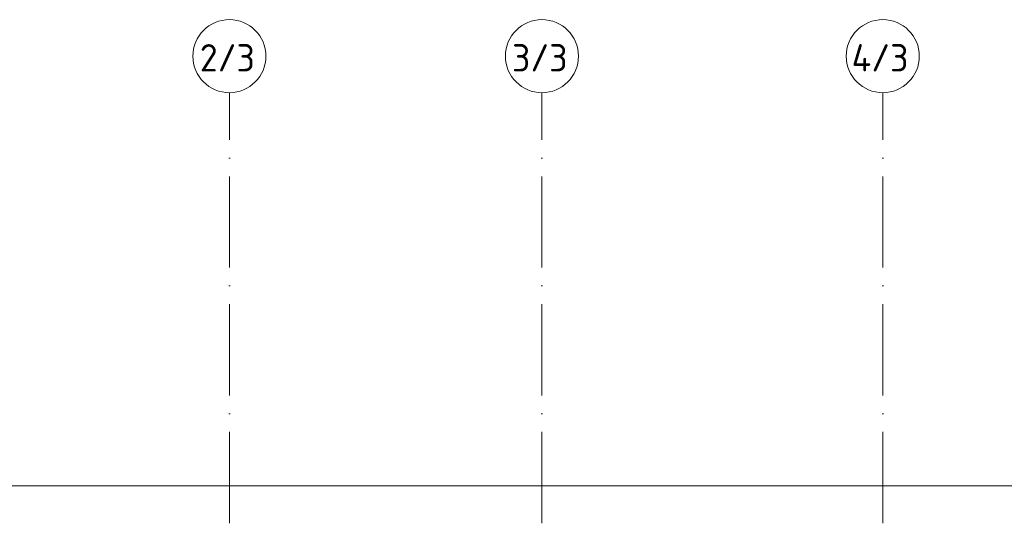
# Model space of a CAD drawing. Header units: millimetres. Extents: x 85617 to 161165, y 53267 to 102987.
# Tile 19 of 47: x 94836 to 105611, y 97381 to 102987. Entities that reach past the tile are written whole.
import ezdxf

# ---------------------------------------------------------------- set-up
doc = ezdxf.new("R2010")
doc.units = ezdxf.units.MM
doc.linetypes.add('4_ Штрихпунктир_ 10 х 2 мм', pattern=[1400, 1000, -200, 0, -200])
for name, color, linetype, lineweight in [('A-FLOR-____-OTLN', 7, 'Continuous', 9), ('S-GRID-____-IDEN', 7, 'Continuous', 9), ('S-GRID-____-OTLN', 7, 'Continuous', 9)]:
    doc.layers.add(name, color=color, linetype=linetype, lineweight=lineweight)
doc.styles.add('GOST Common_1', font='GOST_Common.ttf', dxfattribs={"height": 300})

# ---------------------------------------------------------------- blocks, each defined once
blk = doc.blocks.new('Ось сетки - 8_0 мм-31302-ВКК_25_К3_З_ЭОМ_воронка парапетная_')
at = {"layer": 'S-GRID-____-IDEN', "color": 254, "lineweight": 5, "true_color": 0xdadada}
blk.add_circle((0, 0), 4, dxfattribs=at)
blk = doc.blocks.new('240311_Наметкина 10_РД_АР_К3_R21_rvt-1-ВКК_25_К3_З_ЭОМ_воронка парапетная_')
at = {"layer": 'A-FLOR-____-OTLN', "color": 254, "lineweight": 5, "true_color": 0xcccccc}
blk.add_line((149920, 100050), (86800, 100050), dxfattribs=at)
at = {"layer": 'S-GRID-____-OTLN', "color": 254, "linetype": '4_ Штрихпунктир_ 10 х 2 мм', "lineweight": 5, "true_color": 0xdadada}
for p, q in [((93600, 56236), (93600, 104356)), ((97020, 56236), (97020, 104356)), ((100750, 56236), (100750, 104356))]:
    blk.add_line(p, q, dxfattribs=at)
at = {"layer": 'S-GRID-____-IDEN', "color": 254, "lineweight": 5, "true_color": 0xdadada, "xscale": 100.0000000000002, "yscale": 100.0000000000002, "zscale": 100.0000000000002}
for p in [(93600, 104756), (97020, 104756), (100750, 104756)]:
    blk.add_blockref('Ось сетки - 8_0 мм-31302-ВКК_25_К3_З_ЭОМ_воронка парапетная_', p, dxfattribs=at)
at = {"layer": 'S-GRID-____-IDEN', "color": 254, "lineweight": 5, "true_color": 0xdadada, "char_height": 300, "attachment_point": 1, "style": 'GOST Common_1'}
for s, insert, width in [('2/3', (93276, 104888), 777.64), ('3/3', (96692, 104888), 785.65), ('4/3', (100409, 104888), 817.72)]:
    blk.add_mtext(s, dxfattribs=dict(at, insert=insert, width=width))
blk = doc.blocks.new('Ось сетки - 8_0 мм-V36-ВКК_25_К3_З_ЭОМ_воронка парапетная_')
at = {"layer": 'S-GRID-____-IDEN', "color": 254, "lineweight": 5, "true_color": 0xcccccc}
blk.add_circle((0, 0), 4, dxfattribs=at)
blk = doc.blocks.new('Наметкина 10_РД_АР_К3_Отделка_R21_rvt-1-ВКК_25_К3_З_ЭОМ_воронка парапетная_')
at = {"layer": 'S-GRID-____-OTLN', "color": 254, "linetype": '4_ Штрихпунктир_ 10 х 2 мм', "lineweight": 5, "true_color": 0xcccccc}
for p, q in [((93600, 56236), (93600, 104356)), ((97020, 56236), (97020, 104356)), ((100750, 56236), (100750, 104356))]:
    blk.add_line(p, q, dxfattribs=at)
at = {"layer": 'S-GRID-____-IDEN', "color": 254, "lineweight": 5, "true_color": 0xcccccc, "xscale": 99.99999999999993, "yscale": 99.99999999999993, "zscale": 99.99999999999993}
for p in [(93600, 104756), (97020, 104756), (100750, 104756)]:
    blk.add_blockref('Ось сетки - 8_0 мм-V36-ВКК_25_К3_З_ЭОМ_воронка парапетная_', p, dxfattribs=at)
at = {"layer": 'S-GRID-____-IDEN', "color": 254, "lineweight": 5, "true_color": 0xcccccc, "char_height": 300, "attachment_point": 1, "style": 'GOST Common_1'}
for s, insert, width in [('2/3', (93276, 104888), 777.64), ('3/3', (96692, 104888), 785.65), ('4/3', (100409, 104888), 817.72)]:
    blk.add_mtext(s, dxfattribs=dict(at, insert=insert, width=width))

msp = doc.modelspace()

# ---------------------------------------------------------------- block references
at = {"lineweight": 5}
for name in ['240311_Наметкина 10_РД_АР_К3_R21_rvt-1-ВКК_25_К3_З_ЭОМ_воронка парапетная_', 'Наметкина 10_РД_АР_К3_Отделка_R21_rvt-1-ВКК_25_К3_З_ЭОМ_воронка парапетная_']:
    msp.add_blockref(name, (3531, -2169), dxfattribs=at)

doc.saveas('drawing.dxf')
